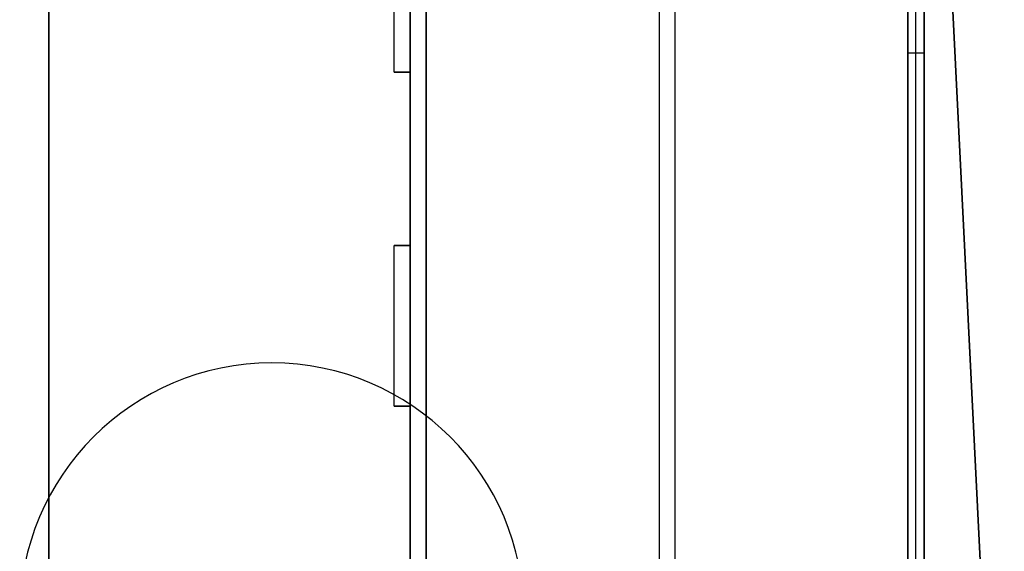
# Model space of a CAD drawing. Extents: x -64 to 57, y 4 to 161.
# Tile 160 of 256: x -55.25 to -52.19, y 137.64 to 139.3. Entities that reach past the tile are written whole.
import ezdxf

# ---------------------------------------------------------------- set-up
doc = ezdxf.new("R2010")
doc.units = 0
doc.layers.add('DEFAULT', color=7, linetype='CONTINUOUS')

msp = doc.modelspace()

# ---------------------------------------------------------------- linework, layer by layer
at = {"layer": 'DEFAULT', "color": 92}
for p, q in [((-52.4363, 81.754, 55.0359), (-52.4363, 156.6942, 55.0359)), ((-53.9863, 99.1256, 53.7093), (-53.9863, 152.6542, 53.7093)), ((-53.9863, 99.1256, 59.6864), (-53.9863, 152.6542, 59.6864)), ((-53.9863, 152.5542, 65.5634), (-53.9863, 104.5143, 65.5634)), ((-53.2113, 104.5143, 65.5634), (-53.2113, 152.5542, 65.5634)), ((-53.2613, 147.1942, 51.8088), (-53.2613, 104.5143, 51.8089)), ((-52.4863, 135.5829, 65.5634), (-52.4863, 142.1646, 65.5634)), ((-52.4863, 142.1646, 65.5634), (-52.4863, 136.2165, 63.622)), ((-52.4863, 142.1645, 51.8088), (-52.4863, 135.5829, 51.8089)), ((-52.4863, 142.1645, 51.8088), (-52.4863, 136.2165, 53.7502)), ((-52.4613, 136.2165, 63.622), (-52.4613, 142.1646, 65.5634)), ((-52.4613, 136.2165, 53.7502), (-52.4613, 142.1645, 51.8088)), ((-52.4363, 136.2165, 63.622), (-52.4363, 142.1646, 65.5634)), ((-52.4363, 142.1645, 51.8088), (-52.4363, 136.2165, 53.7502)), ((-54.0863, 139.1321, 51.8088), (-54.0863, 139.6321, 51.8088)), ((-54.0863, 139.1321, 53.7093), (-54.0863, 139.6321, 53.7093)), ((-54.0863, 139.1321, 52.7591), (-54.0863, 139.6321, 52.7591)), ((-54.0363, 139.1321, 53.7093), (-54.0363, 139.6321, 53.7093)), ((-52.4363, 139.1906, 64.5927), (-52.4863, 139.1906, 64.5927)), ((-52.4863, 135.8997, 64.5927), (-52.4863, 139.1906, 64.5927)), ((-52.4363, 139.1905, 52.7795), (-52.4863, 139.1905, 52.7795)), ((-52.4863, 139.1905, 52.7795), (-52.4863, 135.8997, 52.7795)), ((-54.0363, 139.1321, 51.8088), (-54.0863, 139.1321, 51.8088)), ((-54.0863, 139.1321, 53.7093), (-54.0363, 139.1321, 53.7093)), ((-54.0863, 139.1321, 51.8088), (-54.0863, 139.1321, 53.7093)), ((-54.0363, 139.1321, 52.7591), (-54.0863, 139.1321, 52.7591)), ((-54.0613, 139.1321, 51.8088), (-54.0613, 139.1321, 53.7093)), ((-54.0363, 138.5924, 51.8088), (-54.0363, 139.1321, 51.8088)), ((-54.0363, 138.5924, 53.7093), (-54.0363, 139.1321, 53.7093)), ((-54.0363, 139.1321, 53.7093), (-54.0363, 139.1321, 51.8088)), ((-54.0363, 138.5924, 52.7591), (-54.0363, 139.1321, 52.7591)), ((-54.0363, 138.8622, 51.8088), (-54.0363, 138.8622, 53.7093)), ((-52.4863, 138.8737, 52.883), (-52.4863, 138.8737, 51.8088)), ((-52.4863, 138.8737, 64.4893), (-52.4863, 138.8737, 65.5634)), ((-54.0863, 138.0924, 51.8088), (-54.0863, 138.5924, 51.8088)), ((-54.0863, 138.5924, 51.8088), (-54.0363, 138.5924, 51.8088)), ((-54.0363, 138.5924, 53.7093), (-54.0863, 138.5924, 53.7093)), ((-54.0863, 138.5924, 53.7093), (-54.0863, 138.5924, 51.8088)), ((-54.0863, 138.0924, 53.7093), (-54.0863, 138.5924, 53.7093)), ((-54.0863, 138.5924, 52.7591), (-54.0363, 138.5924, 52.7591)), ((-54.0863, 138.0924, 52.7591), (-54.0863, 138.5924, 52.7591)), ((-54.0613, 138.5924, 51.8088), (-54.0613, 138.5924, 53.7093)), ((-54.0363, 138.5924, 51.8088), (-54.0363, 138.5924, 53.7093)), ((-54.0363, 138.0924, 53.7093), (-54.0363, 138.5924, 53.7093)), ((-54.0863, 138.3424, 51.8088), (-54.0863, 138.3424, 53.7093)), ((-54.0363, 138.0924, 51.8088), (-54.0863, 138.0924, 51.8088)), ((-54.0863, 138.0924, 53.7093), (-54.0363, 138.0924, 53.7093)), ((-54.0863, 138.0924, 51.8088), (-54.0863, 138.0924, 53.7093)), ((-54.0363, 138.0924, 52.7591), (-54.0863, 138.0924, 52.7591)), ((-54.0613, 138.0924, 51.8088), (-54.0613, 138.0924, 53.7093)), ((-54.0363, 137.5527, 51.8089), (-54.0363, 138.0924, 51.8088)), ((-54.0363, 137.5527, 53.7093), (-54.0363, 138.0924, 53.7093)), ((-54.0363, 138.0924, 53.7093), (-54.0363, 138.0924, 51.8088)), ((-54.0363, 137.5527, 52.7591), (-54.0363, 138.0924, 52.7591)), ((-54.0363, 137.8225, 51.8088), (-54.0363, 137.8225, 53.7093))]:
    msp.add_line(p, q, dxfattribs=at)
at = {"layer": 'DEFAULT', "color": 51}
for p, q in [((-54.0363, 99.2256, 53.8093), (-54.0363, 152.5542, 53.8093)), ((-54.0363, 152.5542, 65.5634), (-54.0363, 99.2256, 65.5634)), ((-54.0363, 99.2256, 59.6864), (-54.0363, 152.5542, 59.6864))]:
    msp.add_line(p, q, dxfattribs=at)
at = {"layer": 'DEFAULT', "color": 8}
for p, q in [((-54.0351, 102.3643, 53.8087), (-54.0361, 149.4156, 53.8087)), ((-54.0361, 149.4156, 51.8087), (-54.0351, 102.3643, 51.8087)), ((-54.0351, 102.3643, 52.8087), (-54.0361, 149.4156, 52.8087))]:
    msp.add_line(p, q, dxfattribs=at)
at = {"layer": 'DEFAULT', "color": 7}
for p, q in [((-55.1613, 102.6643, 51.1084), (-55.1613, 149.1156, 51.1084)), ((-55.1613, 102.6643, 66.2634), (-55.1613, 149.1156, 66.2634)), ((-55.1613, 102.6643, 65.7634), (-55.1613, 149.1156, 65.7634)), ((-55.1613, 149.1156, 51.6084), (-55.1613, 102.6643, 51.6084)), ((-54.0363, 141.1156, 51.1084), (-54.0363, 110.6642, 51.1084)), ((-54.0363, 110.6642, 66.2634), (-54.0363, 141.1156, 66.2634)), ((-54.0363, 110.6642, 65.7634), (-54.0363, 141.1156, 65.7634)), ((-54.0363, 110.6642, 51.6084), (-54.0363, 141.1156, 51.6084)), ((-54.0363, 110.6642, 66.0134), (-54.0363, 141.1156, 66.0134)), ((-54.0363, 110.6642, 51.3584), (-54.0363, 141.1156, 51.3584)), ((-52.4363, 141.1156, 66.2634), (-52.1863, 136.1156, 66.2634)), ((-52.4363, 141.1156, 65.7634), (-52.1863, 136.1156, 65.7634)), ((-52.1863, 136.1156, 51.1084), (-52.4363, 141.1156, 51.1084)), ((-52.4363, 141.1156, 51.6084), (-52.1863, 136.1156, 51.6084)), ((-52.4363, 141.1156, 66.0134), (-52.1863, 136.1156, 66.0134)), ((-52.1863, 136.1156, 51.3584), (-52.4363, 141.1156, 51.3584)), ((-52.3113, 138.6156, 65.7634), (-52.3113, 138.6156, 66.2634)), ((-52.3113, 138.6156, 51.1084), (-52.3113, 138.6156, 51.6084))]:
    msp.add_line(p, q, dxfattribs=at)
at = {"layer": 'DEFAULT', "color": 156}
msp.add_line((-54.467, 138.2264, 37.5166), (-54.467, 138.2264, 35.8806), dxfattribs=at)
for centre in [(-54.467, 137.4414, 37.5166), (-54.467, 137.4414, 35.8806), (-54.467, 137.4414, 36.6986)]:
    msp.add_arc(centre, 0.785, 0, 180, dxfattribs=at)

doc.saveas('drawing.dxf')
